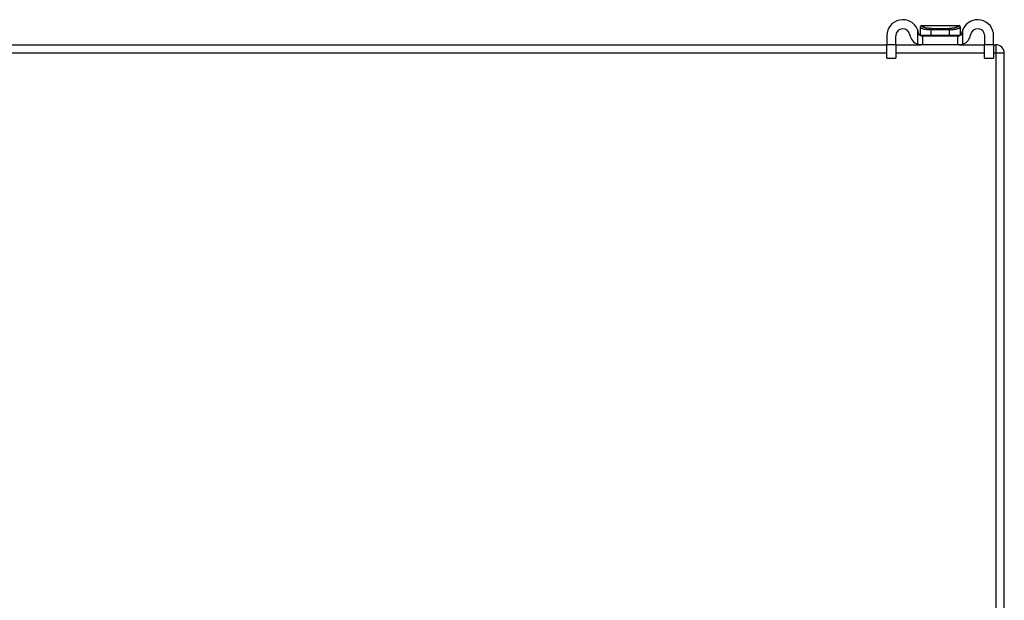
# Model space of a CAD drawing. Header units: inches. Extents: x 25 to 627, y 68 to 290.
# Tile 47 of 250: x 133 to 145, y 75 to 82. Entities that reach past the tile are written whole.
import ezdxf

# ---------------------------------------------------------------- set-up
doc = ezdxf.new("R2010")
doc.units = ezdxf.units.IN
doc.header["$MEASUREMENT"] = 0
doc.layers.add('Visible Edges(ANSI)', color=7, linetype='Continuous', lineweight=25)
doc.layers.add('Visible Tangent Edges(ANSI)', color=7, linetype='Continuous', lineweight=25)

msp = doc.modelspace()

# ---------------------------------------------------------------- linework, layer by layer
at = {"layer": 'Visible Edges(ANSI)'}
for p, q in [((144.005, 81.688), (144.005, 81.687)), ((144.005, 81.687), (144.005, 81.597)), ((144.458, 81.707), (144.025, 81.707)), ((144.477, 81.687), (144.477, 81.688)), ((144.477, 81.597), (144.477, 81.687)), ((143.616, 81.589), (143.616, 81.483)), ((143.721, 81.483), (143.721, 81.589)), ((144.02, 81.589), (144.038, 81.589)), ((144.038, 81.484), (144.038, 81.589)), ((144.038, 81.589), (144.444, 81.589)), ((144.444, 81.589), (144.462, 81.589)), ((144.444, 81.589), (144.444, 81.484)), ((144.761, 81.589), (144.761, 81.483)), ((144.866, 81.483), (144.866, 81.589)), ((85.09, 81.484), (143.616, 81.484)), ((143.616, 81.327), (143.616, 81.483)), ((143.721, 81.484), (144.02, 81.484)), ((143.721, 81.483), (143.721, 81.327)), ((144.038, 81.484), (144.02, 81.484)), ((144.444, 81.484), (144.038, 81.484)), ((144.462, 81.484), (144.444, 81.484)), ((144.462, 81.484), (144.761, 81.484)), ((144.761, 81.327), (144.761, 81.483)), ((144.866, 81.484), (144.892, 81.484)), ((144.866, 81.483), (144.866, 81.327)), ((144.991, 69.583), (144.991, 81.385)), ((143.616, 81.327), (143.721, 81.327)), ((144.761, 81.327), (144.866, 81.327))]:
    msp.add_line(p, q, dxfattribs=at)
at = {"layer": 'Visible Edges(ANSI)', "flags": 128}
for points in [[(143.989, 81.616), (143.989, 81.618), (143.989, 81.62), (143.988, 81.622), (143.988, 81.624), (143.988, 81.626), (143.987, 81.628), (143.987, 81.63), (143.986, 81.632), (143.986, 81.634), (143.985, 81.636), (143.985, 81.638), (143.984, 81.64), (143.984, 81.642), (143.983, 81.644), (143.982, 81.646), (143.982, 81.648), (143.981, 81.65), (143.981, 81.652), (143.98, 81.653), (143.979, 81.655), (143.978, 81.657), (143.978, 81.659), (143.977, 81.661), (143.976, 81.663)], [(144.02, 81.589), (144.018, 81.589), (144.017, 81.59), (144.015, 81.59), (144.014, 81.59), (144.012, 81.59), (144.011, 81.591), (144.009, 81.591), (144.007, 81.592), (144.006, 81.593), (144.004, 81.594), (144.003, 81.595), (144.001, 81.596), (143.999, 81.597), (143.998, 81.598), (143.997, 81.6), (143.995, 81.601), (143.994, 81.603), (143.993, 81.605), (143.992, 81.606), (143.991, 81.608), (143.991, 81.61), (143.99, 81.612), (143.99, 81.614), (143.989, 81.616)], [(144.493, 81.616), (144.493, 81.614), (144.492, 81.612), (144.492, 81.61), (144.491, 81.608), (144.49, 81.606), (144.489, 81.605), (144.488, 81.603), (144.487, 81.601), (144.486, 81.6), (144.484, 81.598), (144.483, 81.597), (144.481, 81.596), (144.48, 81.595), (144.478, 81.594), (144.477, 81.593), (144.475, 81.592), (144.473, 81.591), (144.472, 81.591), (144.47, 81.59), (144.468, 81.59), (144.467, 81.59), (144.465, 81.59), (144.464, 81.589), (144.462, 81.589)], [(144.506, 81.663), (144.505, 81.661), (144.505, 81.659), (144.504, 81.657), (144.503, 81.655), (144.502, 81.653), (144.502, 81.652), (144.501, 81.65), (144.5, 81.648), (144.5, 81.646), (144.499, 81.644), (144.499, 81.642), (144.498, 81.64), (144.498, 81.638), (144.497, 81.636), (144.497, 81.634), (144.496, 81.632), (144.496, 81.63), (144.495, 81.628), (144.495, 81.626), (144.494, 81.624), (144.494, 81.622), (144.494, 81.62), (144.493, 81.618), (144.493, 81.616)], [(143.976, 81.492), (143.978, 81.491), (143.98, 81.49), (143.982, 81.49), (143.984, 81.489), (143.986, 81.489), (143.988, 81.488), (143.99, 81.488), (143.992, 81.487), (143.994, 81.487), (143.996, 81.487), (143.998, 81.486), (144, 81.486), (144.001, 81.486), (144.003, 81.485), (144.005, 81.485), (144.007, 81.485), (144.009, 81.485), (144.01, 81.485), (144.012, 81.485), (144.014, 81.485), (144.015, 81.484), (144.017, 81.484), (144.018, 81.484), (144.02, 81.484)], [(144.462, 81.484), (144.464, 81.484), (144.465, 81.484), (144.467, 81.484), (144.468, 81.485), (144.47, 81.485), (144.472, 81.485), (144.473, 81.485), (144.475, 81.485), (144.477, 81.485), (144.479, 81.485), (144.481, 81.486), (144.483, 81.486), (144.485, 81.486), (144.487, 81.487), (144.489, 81.487), (144.491, 81.487), (144.493, 81.488), (144.494, 81.488), (144.496, 81.489), (144.498, 81.489), (144.5, 81.49), (144.502, 81.49), (144.504, 81.491), (144.506, 81.492)]]:
    msp.add_lwpolyline(points, dxfattribs=at)
at = {"layer": 'Visible Edges(ANSI)'}
for centre, radius, start, end in [((143.804, 81.589), 0.188, 23.0739, 180), ((144.025, 81.688), 0.0197, 90, 180), ((144.458, 81.688), 0.0197, 0, 90), ((144.679, 81.589), 0.187, 0, 156.9261), ((143.804, 81.589), 0.0825, 8.1564, 180), ((144.02, 81.62), 0.136, 188.1564, 251.2171), ((144.013, 81.597), 0.00787, 180, 218.1289), ((144.469, 81.597), 0.00787, 321.8711, 0), ((144.462, 81.62), 0.136, 288.7829, 351.8436), ((144.679, 81.589), 0.0825, 0, 171.8436), ((144.892, 81.385), 0.099, 0, 90)]:
    msp.add_arc(centre, radius, start, end, dxfattribs=at)
at = {"layer": 'Visible Tangent Edges(ANSI)'}
for p, q in [((143.976, 81.663), (143.976, 81.492)), ((144.005, 81.597), (144.136, 81.597)), ((144.136, 81.597), (144.136, 81.66)), ((144.346, 81.66), (144.136, 81.66)), ((144.136, 81.597), (144.346, 81.597)), ((144.138, 81.674), (144.344, 81.674)), ((144.346, 81.66), (144.346, 81.597)), ((144.346, 81.597), (144.477, 81.597)), ((144.506, 81.492), (144.506, 81.663)), ((143.721, 81.483), (143.616, 81.483)), ((144.866, 81.483), (144.761, 81.483)), ((144.892, 81.484), (144.892, 81.385)), ((143.616, 81.385), (85.09, 81.385)), ((144.761, 81.385), (143.721, 81.385)), ((144.892, 81.385), (144.866, 81.385)), ((144.991, 81.385), (144.892, 81.385)), ((144.892, 81.385), (144.892, 69.583))]:
    msp.add_line(p, q, dxfattribs=at)
at = {"layer": 'Visible Tangent Edges(ANSI)', "flags": 128}
for points in [[(144.005, 81.687), (144.005, 81.686), (144.006, 81.685), (144.007, 81.684), (144.009, 81.683), (144.011, 81.682), (144.014, 81.68), (144.018, 81.679), (144.021, 81.677), (144.026, 81.676), (144.03, 81.674), (144.035, 81.673), (144.041, 81.671), (144.047, 81.67), (144.053, 81.668), (144.06, 81.667), (144.067, 81.666), (144.075, 81.665), (144.083, 81.664), (144.091, 81.663), (144.1, 81.662), (144.108, 81.661), (144.117, 81.661), (144.127, 81.66), (144.136, 81.66)], [(144.138, 81.674), (144.129, 81.674), (144.12, 81.675), (144.112, 81.675), (144.104, 81.676), (144.096, 81.677), (144.088, 81.678), (144.081, 81.679), (144.074, 81.681), (144.067, 81.682), (144.061, 81.684), (144.055, 81.686), (144.05, 81.688), (144.045, 81.689), (144.04, 81.691), (144.036, 81.693), (144.033, 81.695), (144.03, 81.697), (144.027, 81.698), (144.025, 81.7), (144.023, 81.701), (144.022, 81.703), (144.021, 81.704), (144.021, 81.705), (144.022, 81.706)], [(144.022, 81.706), (144.022, 81.706), (144.022, 81.706), (144.022, 81.706), (144.022, 81.707), (144.022, 81.707), (144.023, 81.707), (144.023, 81.707), (144.023, 81.707), (144.023, 81.707), (144.023, 81.707), (144.023, 81.707), (144.023, 81.707), (144.023, 81.707), (144.024, 81.707), (144.024, 81.707), (144.024, 81.707), (144.024, 81.707), (144.024, 81.707), (144.024, 81.707), (144.024, 81.707), (144.024, 81.708), (144.024, 81.708), (144.024, 81.708), (144.025, 81.708)], [(144.46, 81.706), (144.461, 81.705), (144.461, 81.704), (144.46, 81.703), (144.459, 81.701), (144.457, 81.7), (144.455, 81.698), (144.453, 81.697), (144.45, 81.695), (144.446, 81.693), (144.442, 81.691), (144.437, 81.689), (144.432, 81.688), (144.427, 81.686), (144.421, 81.684), (144.415, 81.682), (144.408, 81.681), (144.401, 81.679), (144.394, 81.678), (144.386, 81.677), (144.378, 81.676), (144.37, 81.675), (144.362, 81.675), (144.353, 81.674), (144.344, 81.674)], [(144.346, 81.66), (144.356, 81.66), (144.365, 81.661), (144.374, 81.661), (144.383, 81.662), (144.391, 81.663), (144.399, 81.664), (144.407, 81.665), (144.415, 81.666), (144.422, 81.667), (144.429, 81.668), (144.435, 81.67), (144.441, 81.671), (144.447, 81.673), (144.452, 81.674), (144.457, 81.676), (144.461, 81.677), (144.465, 81.679), (144.468, 81.68), (144.471, 81.682), (144.473, 81.683), (144.475, 81.684), (144.476, 81.685), (144.477, 81.686), (144.477, 81.687)], [(144.458, 81.708), (144.458, 81.708), (144.458, 81.708), (144.458, 81.708), (144.458, 81.707), (144.458, 81.707), (144.458, 81.707), (144.458, 81.707), (144.459, 81.707), (144.459, 81.707), (144.459, 81.707), (144.459, 81.707), (144.459, 81.707), (144.459, 81.707), (144.459, 81.707), (144.459, 81.707), (144.459, 81.707), (144.46, 81.707), (144.46, 81.707), (144.46, 81.707), (144.46, 81.707), (144.46, 81.706), (144.46, 81.706), (144.46, 81.706), (144.46, 81.706)]]:
    msp.add_lwpolyline(points, dxfattribs=at)
at = {"layer": 'Visible Tangent Edges(ANSI)'}
for centre, major_axis, ratio, start_param, end_param in [((144.025, 81.687), (-0.0197, 0), 0.9973, 4.854218, 6.283185), ((144.458, 81.687), (0.0197, 0), 0.9973, 0, 1.428968), ((144.143, 81.66), (0, 0.0197), 0.333333, 0.778875, 1.570796), ((144.139, 81.597), (0, -0.00787), 0.333333, 4.712389, 6.283185), ((144.343, 81.597), (0, -0.00787), 0.333333, 0, 1.570796), ((144.34, 81.66), (0, 0.0197), 0.333333, 4.712389, 5.50431)]:
    msp.add_ellipse(centre, major_axis=major_axis, ratio=ratio, start_param=start_param, end_param=end_param, dxfattribs=at)

doc.saveas('drawing.dxf')
